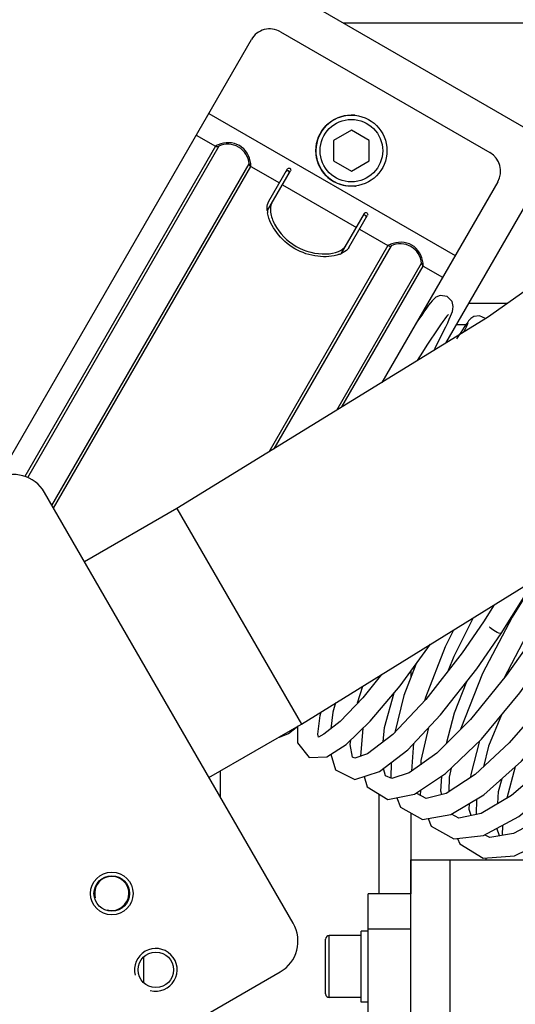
# Model space of a CAD drawing. Header units: millimetres. Extents: x 0 to 11890, y 0 to 8410.
# Tile 66 of 86: x 7037 to 7107, y 5755 to 5893. Entities that reach past the tile are written whole.
import ezdxf

# ---------------------------------------------------------------- set-up
doc = ezdxf.new("R2010")
doc.units = ezdxf.units.MM
doc.header["$LTSCALE"] = 653.95
doc.layers.get('0').update_dxf_attribs({"linetype": 'CONTINUOUS'})
for name, color, linetype in [('204101000043_DXF_DIMENSION', 7, 'CONTINUOUS'), ('304103000013DXF_CONTINUOUS_LINE', 7, 'CONTINUOUS'), ('304103000014_DXF_DIMENSION', 7, 'CONTINUOUS'), ('304104000036DXF_CONTINUOUS_LINE', 7, 'CONTINUOUS'), ('304105000022DXF_CONTINUOUS_LINE', 7, 'CONTINUOUS'), ('304105000023DXF_CONTINUOUS_LINE', 7, 'CONTINUOUS'), ('304105000040DXF_CONTINUOUS_LINE', 7, 'CONTINUOUS'), ('304105000140DXF_CONTINUOUS_LINE', 7, 'CONTINUOUS'), ('501023000027DXF_CONTINUOUS_LINE', 7, 'CONTINUOUS'), ('501023000062DXF_CONTINUOUS_LINE', 7, 'CONTINUOUS'), ('504001000006DXF_CONTINUOUS_LINE', 7, 'CONTINUOUS'), ('604006000006DXF_CONTINUOUS_LINE', 7, 'CONTINUOUS'), ('R70-2000运动范围_DXF_BALLOON', 7, 'CONTINUOUS'), ('R70-2000运动范围_DXF_DIMENSION', 7, 'CONTINUOUS'), ('TANHUANGGUANDXF_CONTINUOUS_LINE', 7, 'CONTINUOUS')]:
    doc.layers.add(name, color=color, linetype=linetype)
doc.styles.get("Standard").update_dxf_attribs({"font": 'txt', "width": 0.7})
doc.dimstyles.new('DIMSTYLE_1', dxfattribs={"dimtxt": 100, "dimasz": 60, "dimexe": 2, "dimexo": 0.2, "dimgap": 2.5, "dimtad": 0, "dimtih": 1, "dimtoh": 1, "dimdec": 1, "dimdsep": 46, "dimtxsty": 'Standard', "dimblk": '_FILLED', "dimblk1": '_FILLED', "dimblk2": '_FILLED', "dimcen": 0.09, "dimclrt": 5, "dimazin": 2, "dimtp": 0.01, "dimtm": 0.01, "dimtfac": 1, "dimtdec": 1, "dimtofl": 0, "dimtmove": 0, "dimatfit": 3, "dimldrblk": '_FILLED', "dimfxl": 0, "dimtolj": 1, "dimarcsym": 0})
doc.dimstyles.new('DIMSTYLE_10', dxfattribs={"dimtxt": 100, "dimasz": 60, "dimexe": 2, "dimexo": 0.2, "dimgap": 2.5, "dimtad": 1, "dimdec": 1, "dimdsep": 46, "dimtxsty": 'Standard', "dimblk": '_FILLED', "dimblk1": '_FILLED', "dimblk2": '_FILLED', "dimcen": 0.09, "dimclrt": 5, "dimazin": 2, "dimtp": 0.1, "dimtm": 0.1, "dimtfac": 1, "dimtdec": 1, "dimtofl": 0, "dimtmove": 0, "dimatfit": 3, "dimldrblk": '_FILLED', "dimfxl": 0, "dimtolj": 1, "dimarcsym": 0})
doc.dimstyles.new('DIMSTYLE_11', dxfattribs={"dimtxt": 100, "dimasz": 60, "dimexe": 2, "dimexo": 0.2, "dimgap": 2.5, "dimtad": 0, "dimtih": 1, "dimtoh": 1, "dimdec": 1, "dimdsep": 46, "dimtxsty": 'Standard', "dimblk": '_FILLED', "dimblk1": '_FILLED', "dimblk2": '_FILLED', "dimcen": 0.09, "dimclrt": 5, "dimazin": 2, "dimtp": 0.01, "dimtm": 0.01, "dimtfac": 1, "dimtofl": 0, "dimtmove": 0, "dimatfit": 3, "dimldrblk": '_FILLED', "dimfxl": 0, "dimtolj": 1, "dimarcsym": 0})
doc.dimstyles.new('DIMSTYLE_6', dxfattribs={"dimtxt": 100, "dimasz": 60, "dimexe": 2, "dimexo": 0.2, "dimgap": 2.5, "dimtad": 1, "dimdsep": 46, "dimtxsty": 'Standard', "dimblk": '_FILLED', "dimblk1": '_FILLED', "dimblk2": '_FILLED', "dimcen": 0.09, "dimclrt": 5, "dimazin": 2, "dimtp": 0.01, "dimtm": 0.01, "dimtfac": 1, "dimtofl": 0, "dimtmove": 0, "dimatfit": 3, "dimldrblk": '_FILLED', "dimfxl": 0, "dimtolj": 1, "dimarcsym": 0})

# ---------------------------------------------------------------- blocks, each defined once
blk = doc.blocks.new('*D1')
at = {"layer": 'R70-2000运动范围_DXF_DIMENSION', "color": 2, "linetype": 'Continuous'}
blk.add_line((7002.12, 6785.44), (7002.12, 4304.47), dxfattribs=at)
blk = doc.blocks.new('_FILLED')
at = {"color": 0, "linetype": 'ByBlock'}
blk.add_solid([(0, 0), (-1, 0.1667), (-1, -0.1667)], dxfattribs=at)
blk = doc.blocks.new('*D12')
at = {"layer": '304103000014_DXF_DIMENSION', "color": 2, "linetype": 'Continuous'}
for p, q in [((7105.43, 5970.18), (6243.72, 5970.18)), ((6263.72, 5970.18), (6263.72, 5675.68)), ((6263.72, 5381.18), (6263.72, 5675.68)), ((6837.83, 5381.18), (6243.72, 5381.18))]:
    blk.add_line(p, q, dxfattribs=at)
at = {"layer": '304103000014_DXF_DIMENSION', "color": 2, "linetype": 'Continuous', "xscale": 60, "yscale": 60, "zscale": 60}
for p, rotation in [((6263.72, 5970.18), 90), ((6263.72, 5381.18), 270)]:
    blk.add_blockref('_FILLED', p, dxfattribs=dict(at, rotation=rotation))
blk = doc.blocks.new('*D33')
at = {"layer": '204101000043_DXF_DIMENSION', "color": 2, "linetype": 'Continuous'}
for p, q in [((5433.08, 5968.18), (5433.08, 3622.22)), ((9167.8, 5968.18), (9167.8, 3622.22)), ((5433.08, 3642.22), (7300.44, 3642.22)), ((9167.8, 3642.22), (7300.44, 3642.22))]:
    blk.add_line(p, q, dxfattribs=at)
at = {"layer": '204101000043_DXF_DIMENSION', "color": 2, "linetype": 'Continuous', "xscale": 60, "yscale": 60, "zscale": 60, "rotation": 180}
blk.add_blockref('_FILLED', (5433.08, 3642.22), dxfattribs=at)
at = {"layer": '204101000043_DXF_DIMENSION', "color": 2, "linetype": 'Continuous', "xscale": 60, "yscale": 60, "zscale": 60}
blk.add_blockref('_FILLED', (9167.8, 3642.22), dxfattribs=at)
blk = doc.blocks.new('*D35')
at = {"layer": 'R70-2000运动范围_DXF_BALLOON', "color": 2, "linetype": 'Continuous'}
blk.add_line((5433.08, 5968.18), (5433.08, 4304.47), dxfattribs=at)

msp = doc.modelspace()

# ---------------------------------------------------------------- linework, layer by layer
at = {"color": 2, "linetype": 'Continuous'}
msp.add_arc((7300.437, 5970.181), 1867.359, 315, 180, dxfattribs=at)
at = {"layer": '304103000013DXF_CONTINUOUS_LINE', "color": 9, "linetype": 'Continuous'}
for p, q in [((7105.933, 5853.181), (7100.511, 5853.181)), ((7092.412, 5801.484), (7092.412, 5800.62)), ((7065.654, 5783.726), (7065.654, 5787.475)), ((7087.899, 5784.2), (7087.899, 5770.181)), ((7092.412, 5781.527), (7092.412, 5770.181))]:
    msp.add_line(p, q, dxfattribs=at)
at = {"layer": '304103000013DXF_CONTINUOUS_LINE', "color": 7, "linetype": 'Continuous'}
for p, q in [((7100.14, 5850.181), (7098.779, 5850.181)), ((7054.812, 5761.218), (7054.812, 5757.732))]:
    msp.add_line(p, q, dxfattribs=at)
at = {"layer": '304104000036DXF_CONTINUOUS_LINE', "color": 7, "linetype": 'Continuous'}
msp.add_line((7082.902, 5892.681), (7159.545, 5892.681), dxfattribs=at)
at = {"layer": '304105000022DXF_CONTINUOUS_LINE', "color": 7, "linetype": 'Continuous'}
for p, q in [((7092.437, 5774.931), (7124.418, 5774.931)), ((7092.437, 5744.931), (7092.437, 5774.931))]:
    msp.add_line(p, q, dxfattribs=at)
at = {"layer": '304105000022DXF_CONTINUOUS_LINE', "color": 9, "linetype": 'Continuous'}
msp.add_line((7097.937, 5744.931), (7097.937, 5774.931), dxfattribs=at)
at = {"layer": '304105000023DXF_CONTINUOUS_LINE', "color": 7, "linetype": 'Continuous'}
for p, q in [((7034.35, 5828.586), (7069.992, 5890.32)), ((7074.09, 5891.418), (7103.535, 5874.418)), ((7062.242, 5876.896), (7064.95, 5875.332)), ((7069.925, 5872.46), (7073.933, 5870.146)), ((7072.265, 5866.257), (7075.507, 5871.873)), ((7072.449, 5867.576), (7075.074, 5872.123)), ((7074.366, 5869.896), (7084.758, 5863.896)), ((7104.633, 5870.32), (7088.338, 5842.096)), ((7082.657, 5860.257), (7085.9, 5865.873)), ((7083.708, 5861.076), (7086.333, 5865.623)), ((7085.191, 5863.646), (7089.199, 5861.332)), ((7094.174, 5858.46), (7096.883, 5856.896))]:
    msp.add_line(p, q, dxfattribs=at)
at = {"layer": '304105000023DXF_CONTINUOUS_LINE', "color": 9, "linetype": 'Continuous'}
for p, q in [((7063.992, 5879.927), (7098.633, 5859.927)), ((7064.95, 5875.332), (7038.115, 5828.851)), ((7065.413, 5875.313), (7038.497, 5828.693)), ((7041.938, 5824.804), (7069.677, 5872.851)), ((7042.175, 5824.394), (7069.925, 5872.46)), ((7089.199, 5861.332), (7072.438, 5832.3)), ((7089.662, 5861.313), (7073.173, 5832.753)), ((7081.997, 5838.19), (7093.926, 5858.851)), ((7082.733, 5838.643), (7094.174, 5858.46))]:
    msp.add_line(p, q, dxfattribs=at)
at = {"layer": '304105000023DXF_CONTINUOUS_LINE', "color": 7, "linetype": 'Continuous'}
for centre, radius, start, end in [((7072.59, 5888.82), 3, 60, 150), ((7065.2, 5875.765), 0.5, 240, 295.1501), ((7066.688, 5872.597), 3, 4.8499, 115.1501), ((7102.035, 5871.82), 3, 330, 60), ((7070.175, 5872.893), 0.5, 184.8499, 240), ((7075.97, 5866.621), 3.751, 185.27195, 187.1346), ((7076.336, 5866.669), 4.12, 187.15989, 190.20979), ((7089.449, 5861.765), 0.5, 240, 295.1501), ((7090.937, 5858.597), 3, 4.8499, 115.1501), ((7080.979, 5863.986), 4.118, 289.79687, 292.8439), ((7081.12, 5863.649), 3.752, 292.86897, 294.73015), ((7094.424, 5858.893), 0.5, 184.8499, 240)]:
    msp.add_arc(centre, radius, start, end, dxfattribs=at)
at = {"layer": '304105000023DXF_CONTINUOUS_LINE', "color": 9, "linetype": 'Continuous'}
for centre, radius, start, end in [((7066.956, 5871.723), 4.13, 113.13889, 113.40083), ((7065.962, 5872.41), 3.963, 2.2186, 6.88619), ((7091.205, 5857.723), 4.13, 113.13889, 113.40083), ((7090.211, 5858.41), 3.963, 2.2186, 6.88619)]:
    msp.add_arc(centre, radius, start, end, dxfattribs=at)
for points, knots in [([(7065.316, 5875.513), (7065.223, 5875.473), (7065.075, 5875.42), (7065.008, 5875.352), (7064.944, 5875.338), (7064.95, 5875.332)], [0, 0, 0, 0, 0.7474431, 0.9367326, 1, 1, 1, 1]), ([(7069.897, 5872.886), (7069.778, 5873.872), (7068.613, 5875.932), (7066.247, 5875.911), (7065.333, 5875.52)], [0, 0, 0, 0, 0.5000162, 1, 1, 1, 1]), ([(7069.925, 5872.46), (7069.934, 5872.457), (7069.913, 5872.521), (7069.924, 5872.538), (7069.923, 5872.564)], [0, 0, 0, 0, 0.2505122, 1, 1, 1, 1]), ([(7089.565, 5861.513), (7089.471, 5861.473), (7089.324, 5861.42), (7089.257, 5861.352), (7089.193, 5861.338), (7089.199, 5861.332)], [0, 0, 0, 0, 0.7474431, 0.9367326, 1, 1, 1, 1]), ([(7094.146, 5858.886), (7094.027, 5859.872), (7092.862, 5861.932), (7090.496, 5861.911), (7089.582, 5861.52)], [0, 0, 0, 0, 0.5000162, 1, 1, 1, 1]), ([(7094.174, 5858.46), (7094.182, 5858.457), (7094.161, 5858.521), (7094.172, 5858.538), (7094.171, 5858.564)], [0, 0, 0, 0, 0.2505122, 1, 1, 1, 1])]:
    msp.add_open_spline(points, degree=3, knots=knots, dxfattribs=at)
at = {"layer": '304105000023DXF_CONTINUOUS_LINE', "color": 7, "linetype": 'Continuous'}
for points, knots in [([(7075.074, 5872.123), (7075.131, 5872.221), (7075.466, 5872.315), (7075.566, 5871.974), (7075.507, 5871.873)], [0, 0, 0, 0, 0.4925774, 1, 1, 1, 1]), ([(7075.297, 5871.508), (7075.354, 5871.607), (7075.268, 5871.945), (7074.923, 5871.86), (7074.864, 5871.758)], [0, 0, 0, 0, 0.4926389, 1, 1, 1, 1]), ([(7072.235, 5866.277), (7072.223, 5866.404), (7072.205, 5866.845), (7072.292, 5867.304), (7072.449, 5867.576)], [0, 0, 0, 0, 0.2896261, 1, 1, 1, 1]), ([(7072.882, 5867.326), (7072.664, 5866.947), (7072.62, 5865.837), (7073.508, 5863.52), (7076.081, 5860.87), (7079.662, 5859.964), (7082.116, 5860.355), (7083.056, 5860.947), (7083.275, 5861.326)], [0, 0, 0, 0, 0.0883356, 0.2069346, 0.4996263, 0.7931791, 0.9116784, 1, 1, 1, 1]), ([(7082.374, 5860.112), (7081.423, 5859.769), (7079.19, 5859.644), (7075.986, 5860.691), (7073.472, 5862.941), (7072.46, 5864.941), (7072.281, 5865.939)], [0, 0, 0, 0, 0.2347894, 0.499481, 0.764492, 1, 1, 1, 1]), ([(7086.122, 5865.258), (7086.179, 5865.357), (7086.093, 5865.695), (7085.748, 5865.61), (7085.689, 5865.508)], [0, 0, 0, 0, 0.4926092, 1, 1, 1, 1]), ([(7085.9, 5865.873), (7085.956, 5865.971), (7086.291, 5866.065), (7086.391, 5865.724), (7086.333, 5865.623)], [0, 0, 0, 0, 0.4926095, 1, 1, 1, 1]), ([(7083.708, 5861.076), (7083.659, 5860.992), (7083.397, 5860.631), (7083.004, 5860.386), (7082.689, 5860.241)], [0, 0, 0, 0, 0.218275, 1, 1, 1, 1])]:
    msp.add_open_spline(points, degree=3, knots=knots, dxfattribs=at)
at = {"layer": '304105000040DXF_CONTINUOUS_LINE', "color": 7, "linetype": 'Continuous'}
for p, q in [((7075.882, 5766.011), (7040.882, 5826.633)), ((7050.098, 5745.351), (7074.052, 5759.181))]:
    msp.add_line(p, q, dxfattribs=at)
msp.add_circle((7056.562, 5759.475), 2.5, dxfattribs=at)
for centre, start, end in [((7036.552, 5824.133), 30, 120), ((7071.552, 5763.511), 300, 30)]:
    msp.add_arc(centre, 5, start, end, dxfattribs=at)
at = {"layer": '304105000040DXF_CONTINUOUS_LINE', "color": 2, "linetype": 'Continuous'}
msp.add_arc((7056.562, 5759.475), 3, 255, 195, dxfattribs=at)
at = {"layer": '304105000140DXF_CONTINUOUS_LINE', "color": 7, "linetype": 'Continuous'}
for p, q in [((7079.732, 5894.511), (7108.883, 5877.681)), ((7110.713, 5870.851), (7097.299, 5847.616)), ((7092.437, 5770.181), (7086.437, 5770.181)), ((7086.437, 5737.181), (7086.437, 5770.181))]:
    msp.add_line(p, q, dxfattribs=at)
at = {"layer": '304105000140DXF_CONTINUOUS_LINE', "color": 9, "linetype": 'Continuous'}
msp.add_line((7092.437, 5765.181), (7086.437, 5765.181), dxfattribs=at)
at = {"layer": '501023000027DXF_CONTINUOUS_LINE', "color": 7, "linetype": 'Continuous'}
for p, q in [((7084.062, 5877.577), (7081.562, 5876.134)), ((7086.562, 5876.134), (7084.062, 5877.577)), ((7081.562, 5876.134), (7081.562, 5873.247)), ((7086.562, 5873.247), (7086.562, 5876.134)), ((7081.562, 5873.247), (7084.062, 5871.804)), ((7084.062, 5871.804), (7086.562, 5873.247))]:
    msp.add_line(p, q, dxfattribs=at)
for centre, radius in [((7084.062, 5874.69), 5), ((7050.362, 5770.214), 3), ((7050.362, 5770.214), 2.5)]:
    msp.add_circle(centre, radius, dxfattribs=at)
at = {"layer": '501023000027DXF_CONTINUOUS_LINE', "color": 9, "linetype": 'Continuous'}
msp.add_circle((7084.062, 5874.69), 4.4, dxfattribs=at)
at = {"layer": '501023000027DXF_CONTINUOUS_LINE', "color": 2, "linetype": 'Continuous'}
msp.add_arc((7050.362, 5770.214), 2.4, 255, 195, dxfattribs=at)
at = {"layer": '501023000062DXF_CONTINUOUS_LINE', "color": 7, "linetype": 'Continuous'}
for p, q in [((7085.437, 5764.291), (7080.937, 5764.291)), ((7080.437, 5756.071), (7080.437, 5763.791)), ((7085.437, 5755.571), (7080.937, 5755.571))]:
    msp.add_line(p, q, dxfattribs=at)
at = {"layer": '501023000062DXF_CONTINUOUS_LINE', "color": 9, "linetype": 'Continuous'}
msp.add_line((7080.937, 5755.571), (7080.937, 5764.291), dxfattribs=at)
at = {"layer": '501023000062DXF_CONTINUOUS_LINE', "color": 7, "linetype": 'Continuous'}
for centre, start, end in [((7080.937, 5763.791), 90, 180), ((7080.937, 5756.071), 180, 270)]:
    msp.add_arc(centre, 0.5, start, end, dxfattribs=at)
at = {"layer": '504001000006DXF_CONTINUOUS_LINE', "color": 7, "linetype": 'Continuous'}
for p, q in [((7086.437, 5764.931), (7085.437, 5764.931)), ((7085.437, 5754.931), (7085.437, 5764.931)), ((7086.437, 5754.931), (7085.437, 5754.931))]:
    msp.add_line(p, q, dxfattribs=at)
at = {"layer": '604006000006DXF_CONTINUOUS_LINE', "color": 7, "linetype": 'Continuous'}
for start, end in [(84.65791, 262.28456), (275.34606, 277.71544)]:
    msp.add_arc((7084.062, 5874.69), 5, start, end, dxfattribs=at)
at = {"layer": 'TANHUANGGUANDXF_CONTINUOUS_LINE', "color": 7, "linetype": 'Continuous'}
for p, q in [((7094.916, 5852.948), (7094.615, 5852.534)), ((7095.177, 5853.291), (7094.916, 5852.948)), ((7098.393, 5852.775), (7098.24, 5853.488)), ((7093.945, 5851.57), (7093.421, 5850.793)), ((7102.896, 5851.065), (7102.07, 5851.467)), ((7093.421, 5850.793), (7092.937, 5850.061)), ((7099.233, 5848.808), (7098.849, 5848.207)), ((7093.36, 5845.19), (7094.108, 5846.359)), ((7095.694, 5846.628), (7095.838, 5846.909)), ((7059.524, 5824.345), (7046.533, 5816.845)), ((7109.778, 5814.045), (7106.676, 5809.092)), ((7105.124, 5806.766), (7108.376, 5811.913)), ((7104.136, 5810.818), (7102.621, 5808.42)), ((7105.523, 5800.478), (7109.261, 5807.571)), ((7084.941, 5797.009), (7085.659, 5799.383)), ((7081.836, 5797.017), (7081.451, 5795.718)), ((7081.451, 5795.718), (7081.181, 5793.385)), ((7064.031, 5786.538), (7077.021, 5794.038)), ((7076.482, 5793.726), (7076.502, 5791.388)), ((7085.647, 5793.416), (7085.332, 5789.505)), ((7076.502, 5791.388), (7078.11, 5789.351)), ((7080.612, 5789.45), (7083.307, 5791.158)), ((7092.542, 5787.411), (7092.859, 5791.366)), ((7078.11, 5789.351), (7080.612, 5789.45)), ((7081.184, 5789.812), (7081.818, 5787.583)), ((7089.675, 5788.653), (7089.583, 5786.447)), ((7107.088, 5788.035), (7105.911, 5783.599)), ((7093.76, 5784.724), (7093.749, 5784.01)), ((7101.638, 5783.461), (7101.6, 5781.329)), ((7105.29, 5779.806), (7105.265, 5778.364)), ((7104.888, 5778.301), (7104.52, 5779.395)), ((7102.917, 5775.213), (7103.031, 5774.931))]:
    msp.add_line(p, q, dxfattribs=at)
at = {"layer": 'TANHUANGGUANDXF_CONTINUOUS_LINE', "color": 9, "linetype": 'Continuous'}
for p, q in [((7059.524, 5824.345), (7077.021, 5794.038)), ((7102.629, 5808.365), (7102.621, 5808.42))]:
    msp.add_line(p, q, dxfattribs=at)
at = {"layer": 'TANHUANGGUANDXF_CONTINUOUS_LINE', "color": 7, "linetype": 'Continuous'}
for points in [[(7289.144, 6102.181), (7286.405, 6071.818), (7276.989, 6038.118), (7261.124, 6004.728), (7239.449, 5972.201), (7212.55, 5940.646), (7180.838, 5910.078), (7144.402, 5880.308), (7103.18, 5851.24), (7059.524, 5824.345)], [(7077.021, 5794.038), (7125.423, 5823.992), (7170.456, 5856.176), (7209.967, 5889.196), (7244.066, 5923.164), (7272.713, 5958.287), (7295.434, 5994.46), (7311.798, 6031.469), (7321.358, 6068.659), (7324.13, 6102.181)], [(7098.24, 5853.488), (7097.542, 5854.202), (7096.565, 5854.337), (7095.941, 5854.073), (7095.639, 5853.822), (7095.409, 5853.574), (7095.177, 5853.291)], [(7094.615, 5852.534), (7094.268, 5852.04), (7093.945, 5851.57)], [(7095.29, 5848.179), (7095.793, 5848.942), (7096.24, 5849.609), (7096.63, 5850.182), (7096.967, 5850.665), (7097.249, 5851.057), (7097.476, 5851.36), (7097.642, 5851.569), (7097.706, 5851.644)], [(7096.68, 5848.58), (7097.032, 5849.294), (7097.34, 5849.93), (7097.603, 5850.488), (7097.823, 5850.973), (7098.004, 5851.39), (7098.15, 5851.752), (7098.262, 5852.071), (7098.346, 5852.376), (7098.393, 5852.775)], [(7102.07, 5851.467), (7101.284, 5851.356), (7100.861, 5851.087), (7100.677, 5850.902), (7100.548, 5850.747), (7100.419, 5850.576), (7100.273, 5850.373), (7100.106, 5850.131), (7099.912, 5849.846), (7099.691, 5849.512), (7099.441, 5849.129), (7099.233, 5848.808)], [(7100.455, 5850.381), (7100.465, 5850.409), (7100.451, 5850.377), (7100.398, 5850.266), (7100.313, 5850.097), (7100.196, 5849.874), (7100.048, 5849.598), (7099.868, 5849.27), (7099.809, 5849.163)], [(7094.108, 5846.359), (7094.728, 5847.318), (7095.29, 5848.179)], [(7095.838, 5846.909), (7096.282, 5847.785), (7096.68, 5848.58)], [(7101.191, 5808.996), (7098.448, 5803.557), (7097.685, 5801.572)], [(7106.676, 5809.092), (7102.512, 5801.162), (7099.438, 5793.411), (7099.405, 5793.274)], [(7102.621, 5808.42), (7099.622, 5804.066), (7094.516, 5797.495), (7089.888, 5792.59), (7086.341, 5789.863), (7084.533, 5789.222), (7084.225, 5789.375), (7083.882, 5791.153), (7083.969, 5791.797)], [(7094.39, 5797.362), (7094.513, 5797.826), (7097.297, 5804.953), (7098.458, 5807.304)], [(7081.818, 5787.583), (7084.554, 5786.221), (7088.005, 5787.36), (7091.977, 5790.435), (7096.603, 5795.319), (7101.702, 5801.821), (7105.124, 5806.766)], [(7083.307, 5791.158), (7086.716, 5794.447), (7090.898, 5799.419), (7095.2, 5805.288)], [(7108.734, 5804.933), (7105.839, 5800.866), (7100.822, 5794.691), (7096.085, 5789.954), (7092.198, 5787.164), (7089.754, 5786.374), (7088.869, 5786.756), (7088.576, 5787.802)], [(7085.874, 5786.657), (7086.296, 5785.198), (7089.167, 5783.411), (7092.937, 5784.181), (7097.311, 5787.063), (7102.357, 5791.918), (7107.745, 5798.41), (7111.215, 5803.246)], [(7093.102, 5802.425), (7091.433, 5798.057), (7090.156, 5792.874)], [(7088.272, 5801), (7085.645, 5797.75), (7082.477, 5794.42), (7080.196, 5792.597), (7079.411, 5792.203)], [(7114.529, 5801.537), (7111.389, 5797.314), (7106.266, 5791.376), (7101.454, 5786.927), (7097.37, 5784.291), (7094.558, 5783.58), (7093.251, 5784.274), (7093.224, 5784.37)], [(7090.46, 5783.675), (7090.949, 5782.347), (7094.036, 5780.618), (7098.022, 5781.302), (7102.684, 5784.086), (7107.985, 5788.839), (7113.527, 5795.181), (7116.981, 5799.808)], [(7097.431, 5791.3), (7098.552, 5795.612), (7100.298, 5800.032)], [(7088.509, 5791.529), (7088.695, 5793.55), (7090.051, 5798.412)], [(7120.033, 5798.185), (7116.619, 5793.818), (7111.398, 5788.136), (7106.558, 5783.98), (7102.323, 5781.482), (7099.169, 5780.817), (7098.148, 5781.378)], [(7094.856, 5780.759), (7095.3, 5779.675), (7098.47, 5777.885), (7102.634, 5778.387), (7107.611, 5781.047), (7113.226, 5785.73), (7118.991, 5791.979), (7122.45, 5796.407)], [(7079.413, 5792.204), (7079.352, 5792.64), (7079.662, 5795.223), (7079.818, 5795.769)], [(7105.188, 5795.329), (7103.356, 5790.925), (7102.623, 5788.008)], [(7125.261, 5794.84), (7121.739, 5790.568), (7116.314, 5785.013), (7111.266, 5780.989), (7106.857, 5778.63), (7103.512, 5778.071), (7102.782, 5778.466)], [(7075.236, 5792.719), (7076.531, 5793.743), (7076.559, 5793.771)], [(7094.921, 5793.543), (7093.826, 5788.909), (7093.816, 5788.326)], [(7073.857, 5792.211), (7073.937, 5792.188), (7075.236, 5792.719)], [(7100.87, 5786.55), (7100.891, 5786.936), (7102.131, 5791.701)], [(7098.097, 5787.819), (7097.8, 5786.58), (7097.773, 5784.551)], [(7098.997, 5777.949), (7099.304, 5777.189), (7102.583, 5775.188), (7107.012, 5775.519), (7112.307, 5778.083), (7118.228, 5782.698), (7124.188, 5788.811)], [(7096.764, 5784.138), (7096.629, 5784.582), (7096.767, 5786.705)], [(7104.652, 5782.856), (7104.756, 5784.536), (7105.267, 5786.401)], [(7100.916, 5781.185), (7100.629, 5782.038), (7100.674, 5782.885)]]:
    msp.add_lwpolyline(points, dxfattribs=at)
at = {"layer": 'TANHUANGGUANDXF_CONTINUOUS_LINE', "color": 9, "linetype": 'Continuous'}
msp.add_open_spline([(7105.086, 5806.794), (7104.672, 5806.828), (7104.433, 5806.948), (7103.344, 5807.749), (7103.535, 5807.714)], degree=3, knots=[0, 0, 0, 0, 0.6822081, 1, 1, 1, 1], dxfattribs=at)

# ---------------------------------------------------------------- dimensions: what is measured, and where the dimension line sits
at = {"layer": '204101000043_DXF_DIMENSION', "color": 2, "linetype": 'Continuous'}
dim = msp.add_linear_dim(base=(9167.796, 3642.219), p1=(5433.078, 5968.381), p2=(9167.796, 5968.381), dimstyle='DIMSTYLE_10', dxfattribs=at)
dim.commit()
dim.dimension.update_dxf_attribs({"geometry": '*D33', "text_midpoint": (7090.437, 3642.219), "dimtype": 160})
at = {"layer": '304103000014_DXF_DIMENSION', "color": 2, "linetype": 'Continuous'}
dim = msp.add_linear_dim(base=(6263.716, 5970.181), p1=(6838.031, 5381.181), p2=(7105.63, 5970.181), angle=90, dimstyle='DIMSTYLE_6', dxfattribs=at)
dim.commit()
dim.dimension.update_dxf_attribs({"geometry": '*D12', "text_midpoint": (6263.716, 5651.763), "dimtype": 160})
at = {"layer": 'R70-2000运动范围_DXF_BALLOON', "color": 2, "linetype": 'Continuous'}
dim = msp.add_ordinate_dim(feature_location=(5433.078, 5968.181), offset=(0, -1663.711), dtype=1, origin=(7155.437, 5970.181), dimstyle='DIMSTYLE_11', dxfattribs=at)
dim.commit()
dim.dimension.update_dxf_attribs({"geometry": '*D35', "text_midpoint": (5408.078, 3834.47)})
at = {"layer": 'R70-2000运动范围_DXF_DIMENSION', "color": 2, "linetype": 'Continuous'}
dim = msp.add_ordinate_dim(feature_location=(7002.118, 6785.436), offset=(0, -2480.966), dtype=1, origin=(7155.437, 5339.45), dimstyle='DIMSTYLE_1', override={"dimgap": 24.999823, "dimtad": 1, "dimtih": 0, "dimtoh": 0}, dxfattribs=at)
dim.commit()
dim.dimension.update_dxf_attribs({"geometry": '*D1', "text_midpoint": (6977.118, 3904.47)})

doc.saveas('drawing.dxf')
